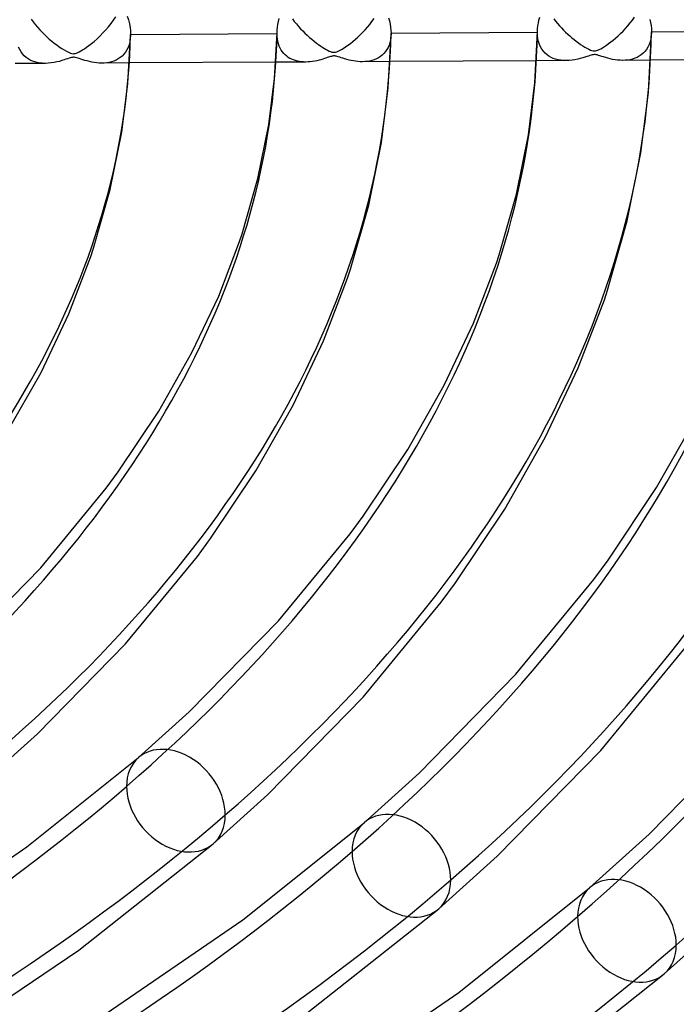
# Model space of a CAD drawing. Header units: millimetres. Extents: x -749 to 749, y -776 to 793.
# Tile 63 of 76: x 223 to 281, y 428 to 514. Entities that reach past the tile are written whole.
import ezdxf

# ---------------------------------------------------------------- set-up
doc = ezdxf.new("R2010")
doc.units = ezdxf.units.MM
doc.layers.add('HIDDEN', color=7, linetype='Continuous')
doc.layers.add('THICK', color=7, linetype='Continuous')

msp = doc.modelspace()

# ---------------------------------------------------------------- linework, layer by layer
at = {"layer": 'HIDDEN'}
for p, q in [((224.267, 514.473), (224.45, 514.228)), ((224.45, 514.228), (224.639, 513.99)), ((231.046, 513.807), (231.271, 514.093)), ((231.271, 514.093), (231.484, 514.384)), ((231.484, 514.384), (231.684, 514.679)), ((247.145, 514.487), (247.315, 514.265)), ((247.315, 514.265), (247.491, 514.047)), ((247.491, 514.047), (247.672, 513.836)), ((253.914, 514.009), (254.106, 514.257)), ((254.106, 514.257), (254.291, 514.512)), ((270.032, 514.492), (270.195, 514.284)), ((270.195, 514.284), (270.362, 514.082)), ((270.362, 514.082), (270.533, 513.886)), ((276.521, 513.895), (276.722, 514.138)), ((276.722, 514.138), (276.913, 514.385)), ((276.913, 514.385), (277.095, 514.636)), ((224.639, 513.99), (224.833, 513.76)), ((224.833, 513.76), (225.032, 513.538)), ((225.032, 513.538), (225.235, 513.323)), ((225.235, 513.323), (225.442, 513.116)), ((230.301, 512.99), (230.56, 513.255)), ((230.56, 513.255), (230.809, 513.528)), ((230.809, 513.528), (231.046, 513.807)), ((245.798, 513.246), (245.799, 513.259)), ((245.798, 513.234), (245.798, 513.246)), ((245.798, 513.222), (245.798, 513.234)), ((245.798, 513.21), (245.798, 513.222)), ((245.798, 513.197), (245.798, 513.21)), ((245.806, 512.955), (245.798, 513.197)), ((245.799, 513.259), (245.799, 513.271)), ((247.672, 513.836), (247.857, 513.631)), ((247.857, 513.631), (248.046, 513.431)), ((248.046, 513.431), (248.239, 513.238)), ((248.239, 513.238), (248.435, 513.052)), ((253.093, 513.102), (253.305, 513.315)), ((253.305, 513.315), (253.512, 513.538)), ((253.512, 513.538), (253.716, 513.769)), ((253.716, 513.769), (253.914, 514.009)), ((255.779, 513.181), (255.764, 512.917)), ((268.601, 513.368), (268.602, 513.378)), ((268.601, 513.357), (268.601, 513.368)), ((268.601, 513.347), (268.601, 513.357)), ((268.601, 513.337), (268.601, 513.347)), ((268.601, 513.327), (268.601, 513.337)), ((268.601, 513.317), (268.601, 513.327)), ((268.613, 513.03), (268.601, 513.317)), ((270.533, 513.886), (270.707, 513.696)), ((270.707, 513.696), (270.885, 513.511)), ((270.885, 513.511), (271.065, 513.332)), ((271.065, 513.332), (271.247, 513.16)), ((275.656, 512.997), (275.874, 513.203)), ((275.874, 513.203), (276.094, 513.424)), ((276.094, 513.424), (276.311, 513.656)), ((276.311, 513.656), (276.521, 513.895)), ((278.582, 513.312), (278.565, 513.019)), ((225.442, 513.116), (225.652, 512.917)), ((225.652, 512.917), (225.865, 512.727)), ((225.865, 512.727), (226.08, 512.544)), ((226.08, 512.544), (226.297, 512.37)), ((226.297, 512.37), (226.515, 512.205)), ((229.333, 512.155), (229.555, 512.327)), ((229.555, 512.327), (229.792, 512.523)), ((229.792, 512.523), (230.042, 512.744)), ((230.042, 512.744), (230.301, 512.99)), ((232.915, 512.481), (232.85, 512.224)), ((232.956, 512.756), (232.915, 512.481)), ((232.975, 513.047), (232.956, 512.756)), ((245.831, 512.722), (245.806, 512.955)), ((245.871, 512.502), (245.831, 512.722)), ((245.925, 512.296), (245.871, 512.502)), ((248.435, 513.052), (248.635, 512.872)), ((248.635, 512.872), (248.836, 512.699)), ((248.836, 512.699), (249.041, 512.533)), ((249.041, 512.533), (249.245, 512.376)), ((249.245, 512.376), (249.443, 512.232)), ((251.999, 512.177), (252.219, 512.34)), ((252.219, 512.34), (252.441, 512.517)), ((252.441, 512.517), (252.661, 512.702)), ((252.661, 512.702), (252.878, 512.897)), ((252.878, 512.897), (253.093, 513.102)), ((255.677, 512.426), (255.606, 512.201)), ((255.73, 512.665), (255.677, 512.426)), ((255.764, 512.917), (255.73, 512.665)), ((268.647, 512.757), (268.613, 513.03)), ((268.704, 512.499), (268.647, 512.757)), ((268.781, 512.26), (268.704, 512.499)), ((271.247, 513.16), (271.432, 512.993)), ((271.432, 512.993), (271.619, 512.833)), ((271.619, 512.833), (271.807, 512.679)), ((271.807, 512.679), (271.996, 512.532)), ((271.996, 512.532), (272.185, 512.391)), ((272.185, 512.391), (272.374, 512.258)), ((274.643, 512.187), (274.832, 512.32)), ((274.832, 512.32), (275.029, 512.468)), ((275.029, 512.468), (275.232, 512.629)), ((275.232, 512.629), (275.442, 512.806)), ((275.442, 512.806), (275.656, 512.997)), ((278.462, 512.483), (278.378, 512.242)), ((278.525, 512.742), (278.462, 512.483)), ((278.565, 513.019), (278.525, 512.742)), ((223.272, 511.803), (223.174, 512.024)), ((223.388, 511.601), (223.272, 511.803)), ((223.521, 511.418), (223.388, 511.601)), ((226.515, 512.205), (226.733, 512.05)), ((226.733, 512.05), (226.951, 511.904)), ((226.951, 511.904), (227.169, 511.769)), ((227.169, 511.769), (227.375, 511.653)), ((227.375, 511.653), (227.557, 511.561)), ((227.557, 511.561), (227.71, 511.496)), ((227.71, 511.496), (227.834, 511.459)), ((227.834, 511.459), (227.939, 511.442)), ((227.939, 511.442), (228.038, 511.444)), ((228.038, 511.444), (228.14, 511.462)), ((228.14, 511.462), (228.246, 511.496)), ((228.246, 511.496), (228.36, 511.543)), ((228.36, 511.543), (228.487, 511.606)), ((228.487, 511.606), (228.627, 511.683)), ((228.627, 511.683), (228.78, 511.775)), ((228.78, 511.775), (228.944, 511.88)), ((228.944, 511.88), (229.128, 512.006)), ((229.128, 512.006), (229.333, 512.155)), ((232.537, 511.569), (232.399, 511.391)), ((232.66, 511.767), (232.537, 511.569)), ((232.765, 511.985), (232.66, 511.767)), ((232.85, 512.224), (232.765, 511.985)), ((245.994, 512.102), (245.925, 512.296)), ((246.076, 511.921), (245.994, 512.102)), ((246.169, 511.754), (246.076, 511.921)), ((246.274, 511.601), (246.169, 511.754)), ((246.389, 511.461), (246.274, 511.601)), ((246.513, 511.334), (246.389, 511.461)), ((249.443, 512.232), (249.629, 512.104)), ((249.629, 512.104), (249.801, 511.991)), ((249.801, 511.991), (249.959, 511.894)), ((249.959, 511.894), (250.1, 511.812)), ((250.1, 511.812), (250.232, 511.741)), ((250.232, 511.741), (250.366, 511.675)), ((250.366, 511.675), (250.495, 511.621)), ((250.495, 511.621), (250.611, 511.584)), ((250.611, 511.584), (250.713, 511.564)), ((250.713, 511.564), (250.809, 511.561)), ((250.809, 511.561), (250.911, 511.575)), ((250.911, 511.575), (251.025, 511.608)), ((251.025, 511.608), (251.149, 511.659)), ((251.149, 511.659), (251.28, 511.723)), ((251.28, 511.723), (251.431, 511.806)), ((251.431, 511.806), (251.602, 511.909)), ((251.602, 511.909), (251.792, 512.032)), ((251.792, 512.032), (251.999, 512.177)), ((255.155, 511.46), (255.008, 511.317)), ((255.29, 511.62), (255.155, 511.46)), ((255.411, 511.797), (255.29, 511.62)), ((255.516, 511.99), (255.411, 511.797)), ((255.606, 512.201), (255.516, 511.99)), ((268.879, 512.04), (268.781, 512.26)), ((268.995, 511.837), (268.879, 512.04)), ((269.128, 511.655), (268.995, 511.837)), ((269.276, 511.492), (269.128, 511.655)), ((269.437, 511.348), (269.276, 511.492)), ((272.374, 512.258), (272.564, 512.133)), ((272.564, 512.133), (272.753, 512.016)), ((272.753, 512.016), (272.936, 511.911)), ((272.936, 511.911), (273.104, 511.824)), ((273.104, 511.824), (273.251, 511.757)), ((273.251, 511.757), (273.376, 511.712)), ((273.376, 511.712), (273.48, 511.688)), ((273.48, 511.688), (273.575, 511.679)), ((273.575, 511.679), (273.674, 511.687)), ((273.674, 511.687), (273.78, 511.713)), ((273.78, 511.713), (273.893, 511.754)), ((273.893, 511.754), (274.013, 511.809)), ((274.013, 511.809), (274.148, 511.879)), ((274.148, 511.879), (274.299, 511.966)), ((274.299, 511.966), (274.465, 512.069)), ((274.465, 512.069), (274.643, 512.187)), ((277.859, 511.481), (277.693, 511.341)), ((278.012, 511.64), (277.859, 511.481)), ((278.151, 511.82), (278.012, 511.64)), ((278.273, 512.021), (278.151, 511.82)), ((278.378, 512.242), (278.273, 512.021)), ((225.52, 510.591), (222.869, 510.577)), ((223.669, 511.255), (223.521, 511.418)), ((223.83, 511.111), (223.669, 511.255)), ((224.004, 510.987), (223.83, 511.111)), ((224.188, 510.88), (224.004, 510.987)), ((224.384, 510.791), (224.188, 510.88)), ((224.591, 510.718), (224.384, 510.791)), ((224.809, 510.661), (224.591, 510.718)), ((225.037, 510.621), (224.809, 510.661)), ((225.276, 510.598), (225.037, 510.621)), ((225.525, 510.591), (225.276, 510.598)), ((225.773, 510.601), (225.525, 510.591)), ((226.029, 510.626), (225.773, 510.601)), ((226.282, 510.665), (226.029, 510.626)), ((226.524, 510.714), (226.282, 510.665)), ((226.751, 510.77), (226.524, 510.714)), ((226.96, 510.83), (226.751, 510.77)), ((227.151, 510.89), (226.96, 510.83)), ((227.32, 510.947), (227.151, 510.89)), ((227.466, 510.997), (227.32, 510.947)), ((227.591, 511.039), (227.466, 510.997)), ((227.701, 511.074), (227.591, 511.039)), ((227.798, 511.1), (227.701, 511.074)), ((227.884, 511.116), (227.798, 511.1)), ((227.965, 511.124), (227.884, 511.116)), ((228.047, 511.123), (227.965, 511.124)), ((228.136, 511.111), (228.047, 511.123)), ((228.235, 511.09), (228.136, 511.111)), ((228.348, 511.058), (228.235, 511.09)), ((228.477, 511.016), (228.348, 511.058)), ((228.625, 510.968), (228.477, 511.016)), ((228.791, 510.914), (228.625, 510.968)), ((228.975, 510.857), (228.791, 510.914)), ((229.172, 510.802), (228.975, 510.857)), ((229.377, 510.751), (229.172, 510.802)), ((229.586, 510.706), (229.377, 510.751)), ((229.8, 510.669), (229.586, 510.706)), ((230.016, 510.641), (229.8, 510.669)), ((230.235, 510.624), (230.016, 510.641)), ((230.455, 510.617), (230.235, 510.624)), ((230.674, 510.623), (230.455, 510.617)), ((232.875, 510.63), (230.48, 510.617)), ((230.892, 510.643), (230.674, 510.623)), ((231.107, 510.678), (230.892, 510.643)), ((231.317, 510.728), (231.107, 510.678)), ((231.521, 510.794), (231.317, 510.728)), ((231.717, 510.877), (231.521, 510.794)), ((231.904, 510.977), (231.717, 510.877)), ((232.081, 511.096), (231.904, 510.977)), ((232.246, 511.234), (232.081, 511.096)), ((232.399, 511.391), (232.246, 511.234)), ((248.32, 510.711), (245.69, 510.697)), ((246.645, 511.221), (246.513, 511.334)), ((246.784, 511.12), (246.645, 511.221)), ((246.93, 511.032), (246.784, 511.12)), ((247.082, 510.955), (246.93, 511.032)), ((247.241, 510.889), (247.082, 510.955)), ((247.406, 510.833), (247.241, 510.889)), ((247.578, 510.788), (247.406, 510.833)), ((247.755, 510.753), (247.578, 510.788)), ((247.939, 510.729), (247.755, 510.753)), ((248.129, 510.715), (247.939, 510.729)), ((248.324, 510.711), (248.129, 510.715)), ((248.517, 510.717), (248.324, 510.711)), ((248.714, 510.732), (248.517, 510.717)), ((248.915, 510.757), (248.714, 510.732)), ((249.111, 510.79), (248.915, 510.757)), ((249.299, 510.828), (249.111, 510.79)), ((249.478, 510.871), (249.299, 510.828)), ((249.647, 510.916), (249.478, 510.871)), ((249.804, 510.963), (249.647, 510.916)), ((249.95, 511.009), (249.804, 510.963)), ((250.082, 511.053), (249.95, 511.009)), ((250.2, 511.094), (250.082, 511.053)), ((250.305, 511.13), (250.2, 511.094)), ((250.398, 511.161), (250.305, 511.13)), ((250.482, 511.188), (250.398, 511.161)), ((250.558, 511.209), (250.482, 511.188)), ((250.626, 511.226), (250.558, 511.209)), ((250.688, 511.237), (250.626, 511.226)), ((250.747, 511.243), (250.688, 511.237)), ((250.805, 511.244), (250.747, 511.243)), ((250.863, 511.241), (250.805, 511.244)), ((250.925, 511.233), (250.863, 511.241)), ((250.991, 511.219), (250.925, 511.233)), ((251.069, 511.2), (250.991, 511.219)), ((251.166, 511.171), (251.069, 511.2)), ((251.285, 511.133), (251.166, 511.171)), ((251.423, 511.087), (251.285, 511.133)), ((251.576, 511.038), (251.423, 511.087)), ((251.742, 510.986), (251.576, 511.038)), ((251.918, 510.936), (251.742, 510.986)), ((252.102, 510.888), (251.918, 510.936)), ((252.29, 510.845), (252.102, 510.888)), ((252.482, 510.808), (252.29, 510.845)), ((252.678, 510.778), (252.482, 510.808)), ((252.877, 510.755), (252.678, 510.778)), ((253.077, 510.741), (252.877, 510.755)), ((253.279, 510.737), (253.077, 510.741)), ((253.491, 510.744), (253.279, 510.737)), ((255.691, 510.749), (253.28, 510.737)), ((253.702, 510.764), (253.491, 510.744)), ((253.91, 510.798), (253.702, 510.764)), ((254.114, 510.846), (253.91, 510.798)), ((254.31, 510.909), (254.114, 510.846)), ((254.499, 510.987), (254.31, 510.909)), ((254.678, 511.081), (254.499, 510.987)), ((254.849, 511.191), (254.678, 511.081)), ((255.008, 511.317), (254.849, 511.191)), ((271.12, 510.83), (268.508, 510.816)), ((269.61, 511.224), (269.437, 511.348)), ((269.794, 511.118), (269.61, 511.224)), ((269.989, 511.029), (269.794, 511.118)), ((270.195, 510.956), (269.989, 511.029)), ((270.412, 510.9), (270.195, 510.956)), ((270.64, 510.86), (270.412, 510.9)), ((270.878, 510.837), (270.64, 510.86)), ((271.125, 510.83), (270.878, 510.837)), ((271.373, 510.839), (271.125, 510.83)), ((271.629, 510.865), (271.373, 510.839)), ((271.883, 510.904), (271.629, 510.865)), ((272.124, 510.953), (271.883, 510.904)), ((272.351, 511.01), (272.124, 510.953)), ((272.561, 511.07), (272.351, 511.01)), ((272.752, 511.13), (272.561, 511.07)), ((272.921, 511.186), (272.752, 511.13)), ((273.066, 511.237), (272.921, 511.186)), ((273.192, 511.279), (273.066, 511.237)), ((273.301, 511.313), (273.192, 511.279)), ((273.398, 511.339), (273.301, 511.313)), ((273.484, 511.355), (273.398, 511.339)), ((273.564, 511.363), (273.484, 511.355)), ((273.646, 511.361), (273.564, 511.363)), ((273.734, 511.35), (273.646, 511.361)), ((273.833, 511.328), (273.734, 511.35)), ((273.945, 511.296), (273.833, 511.328)), ((274.075, 511.255), (273.945, 511.296)), ((274.223, 511.206), (274.075, 511.255)), ((274.39, 511.153), (274.223, 511.206)), ((274.573, 511.096), (274.39, 511.153)), ((274.77, 511.041), (274.573, 511.096)), ((274.975, 510.99), (274.77, 511.041)), ((275.184, 510.945), (274.975, 510.99)), ((275.398, 510.908), (275.184, 510.945)), ((275.615, 510.88), (275.398, 510.908)), ((275.834, 510.862), (275.615, 510.88)), ((276.054, 510.856), (275.834, 510.862)), ((276.275, 510.862), (276.054, 510.856)), ((278.505, 510.869), (276.08, 510.856)), ((276.495, 510.882), (276.275, 510.862)), ((276.712, 510.917), (276.495, 510.882)), ((276.924, 510.968), (276.712, 510.917)), ((277.129, 511.035), (276.924, 510.968)), ((277.326, 511.119), (277.129, 511.035)), ((277.515, 511.221), (277.326, 511.119)), ((277.693, 511.341), (277.515, 511.221))]:
    msp.add_line(p, q, dxfattribs=at)
for centre, major_axis, ratio, start_param, end_param in [((0, 514.419), (-456, 0), 0.5, 0, 2.617994), ((0, 514.41), (-245.81, 0), 0.5, 2.617994, 3.131722), ((0, 514.41), (-268.61, 0), 0.5, 2.617994, 3.133449), ((0, 514.41), (-291.41, 0), 0.5, 2.617994, 3.134906), ((0, 514.41), (-314.21, 0), 0.5, 2.617994, 3.136151), ((236.945, 446.01), (-3.267, 3.772), 0.75, 0.000079, 0.713724), ((0, 514.41), (-268.61, 0), 0.5, 2.102539, 2.617994), ((236.945, 446.01), (-3.267, 3.772), 0.75, 0.713724, 3.141672), ((256.69, 440.31), (-3.267, 3.772), 0.75, 0.000079, 0.713724), ((0, 514.41), (-291.41, 0), 0.5, 2.101082, 2.617994), ((256.69, 440.31), (-3.267, 3.772), 0.75, 0.713724, 3.141672), ((276.435, 434.61), (-3.267, 3.772), 0.75, 0.000079, 0.713724), ((0, 514.41), (-314.21, 0), 0.5, 2.099837, 2.617994), ((276.435, 434.61), (-3.267, 3.772), 0.75, 0.713724, 3.141672), ((0, 514.41), (-337.01, 0), 0.5, 2.09876, 2.617994)]:
    msp.add_ellipse(centre, major_axis=major_axis, ratio=ratio, start_param=start_param, end_param=end_param, dxfattribs=at)
at = {"layer": 'THICK'}
for p, q in [((232.69, 514.721), (232.791, 514.395)), ((232.791, 514.395), (232.871, 514.07)), ((232.871, 514.07), (232.929, 513.749)), ((245.878, 514.005), (245.933, 514.26)), ((245.933, 514.26), (246.002, 514.517)), ((255.574, 514.585), (255.646, 514.312)), ((255.646, 514.312), (255.704, 514.04)), ((255.704, 514.04), (255.746, 513.771)), ((268.639, 513.868), (268.68, 514.121)), ((268.68, 514.121), (268.735, 514.376)), ((268.735, 514.376), (268.804, 514.632)), ((278.446, 514.444), (278.505, 514.168)), ((278.505, 514.168), (278.548, 513.896)), ((232.929, 513.749), (232.964, 513.436)), ((232.964, 513.436), (232.976, 513.13)), ((232.976, 513.13), (245.798, 513.197)), ((245.582, 509.278), (245.799, 513.271)), ((245.799, 513.271), (245.811, 513.51)), ((245.811, 513.51), (245.837, 513.755)), ((245.837, 513.755), (245.878, 514.005)), ((255.527, 508.442), (255.779, 513.182)), ((255.746, 513.771), (255.771, 513.507)), ((255.771, 513.507), (255.779, 513.25)), ((255.779, 513.25), (268.601, 513.317)), ((255.779, 513.25), (255.779, 513.238)), ((255.779, 513.238), (255.779, 513.227)), ((255.779, 513.227), (255.779, 513.215)), ((255.779, 513.215), (255.779, 513.204)), ((255.779, 513.204), (255.779, 513.193)), ((255.779, 513.193), (255.779, 513.181)), ((268.369, 508.88), (268.602, 513.377)), ((268.602, 513.378), (268.613, 513.62)), ((268.613, 513.62), (268.639, 513.868)), ((278.315, 508.056), (278.582, 513.313)), ((278.548, 513.896), (278.574, 513.629)), ((278.574, 513.629), (278.582, 513.369)), ((278.582, 513.369), (291.403, 513.436)), ((278.582, 513.369), (278.582, 513.36)), ((278.582, 513.36), (278.582, 513.35)), ((278.582, 513.35), (278.582, 513.341)), ((278.582, 513.341), (278.582, 513.331)), ((278.582, 513.331), (278.582, 513.322)), ((278.582, 513.322), (278.582, 513.312)), ((232.738, 508.825), (232.975, 513.048)), ((232.976, 513.075), (232.975, 513.061)), ((232.975, 513.061), (232.975, 513.047)), ((232.976, 513.13), (232.976, 513.116)), ((232.976, 513.116), (232.976, 513.102)), ((232.976, 513.102), (232.976, 513.088)), ((232.976, 513.088), (232.976, 513.075)), ((245.69, 510.697), (232.875, 510.63)), ((268.508, 510.816), (255.691, 510.749)), ((291.323, 510.936), (278.505, 510.869)), ((245.081, 505.244), (245.582, 509.278)), ((267.809, 504.339), (268.369, 508.88)), ((232.209, 504.579), (232.738, 508.825)), ((254.937, 503.675), (255.527, 508.442)), ((277.665, 502.77), (278.315, 508.056)), ((231.198, 499.537), (232.209, 504.579)), ((244.133, 500.515), (245.081, 505.244)), ((266.767, 499.146), (267.809, 504.339)), ((253.832, 498.167), (254.937, 503.675)), ((276.467, 496.797), (277.665, 502.77)), ((242.753, 495.673), (244.133, 500.515)), ((229.737, 494.408), (231.198, 499.537)), ((265.252, 493.828), (266.767, 499.146)), ((252.236, 492.564), (253.832, 498.167)), ((274.736, 490.719), (276.467, 496.797)), ((242.528, 495), (242.753, 495.673)), ((229.496, 493.688), (229.737, 494.408)), ((240.693, 490.211), (242.528, 495)), ((227.572, 488.668), (229.496, 493.688)), ((265.009, 493.098), (265.252, 493.828)), ((251.977, 491.787), (252.236, 492.564)), ((262.994, 487.837), (265.009, 493.098)), ((249.873, 486.295), (251.977, 491.787)), ((238.354, 485.257), (240.693, 490.211)), ((272.174, 483.922), (274.458, 489.887)), ((274.458, 489.887), (274.736, 490.719)), ((225.144, 483.525), (227.572, 488.668)), ((260.426, 482.398), (262.994, 487.837)), ((247.216, 480.666), (249.873, 486.295)), ((235.451, 480.133), (238.354, 485.257)), ((269.287, 477.807), (272.174, 483.922)), ((222.157, 478.253), (225.144, 483.525)), ((257.243, 476.782), (260.426, 482.398)), ((243.95, 474.901), (247.216, 480.666)), ((231.889, 474.801), (235.451, 480.133)), ((279.036, 473.43), (282.497, 479.539)), ((265.742, 471.55), (269.287, 477.807)), ((253.341, 470.94), (257.243, 476.782)), ((230.842, 473.377), (231.889, 474.801)), ((239.985, 468.965), (243.95, 474.901)), ((225.113, 466.414), (230.842, 473.377)), ((274.793, 467.078), (279.036, 473.43)), ((252.19, 469.374), (253.341, 470.94)), ((261.437, 465.103), (265.742, 471.55)), ((245.916, 461.748), (252.19, 469.374)), ((238.826, 467.389), (239.985, 468.965)), ((232.541, 459.749), (238.826, 467.389)), ((273.539, 465.372), (274.793, 467.078)), ((217.99, 459.141), (225.113, 466.414)), ((260.175, 463.387), (261.437, 465.103)), ((266.718, 457.081), (273.539, 465.372)), ((253.344, 455.083), (260.175, 463.387)), ((238.118, 453.786), (245.916, 461.748)), ((224.824, 451.868), (232.541, 459.749)), ((274.146, 450.416), (281.523, 459.384)), ((258.245, 448.431), (266.718, 457.081)), ((244.952, 446.513), (253.344, 455.083)), ((233.678, 449.782), (238.118, 453.786)), ((278.373, 443.076), (287.521, 452.415)), ((220.466, 447.939), (224.824, 451.868)), ((265.08, 441.158), (274.146, 450.416)), ((223.896, 441.953), (233.678, 449.782)), ((253.423, 444.082), (258.245, 448.431)), ((240.211, 442.239), (244.952, 446.513)), ((242.801, 435.581), (253.423, 444.082)), ((273.168, 438.382), (278.373, 443.076)), ((212.365, 434.043), (223.896, 441.953)), ((228.436, 432.914), (240.211, 442.239)), ((259.957, 436.539), (265.08, 441.158)), ((261.707, 429.209), (273.168, 438.382)), ((247.173, 426.419), (259.957, 436.539)), ((230.285, 426.995), (242.801, 435.581)), ((279.702, 430.839), (285.208, 435.803)), ((216.286, 424.718), (228.436, 432.914)), ((265.91, 419.925), (279.702, 430.839)), ((248.205, 419.947), (261.707, 429.209))]:
    msp.add_line(p, q, dxfattribs=at)
for centre, major_axis, ratio, start_param, end_param in [((0, 518.749), (506, 0), 0.5, -3.141592, -0.523599), ((0, 518.749), (-451, 0), 0.5, 0, 2.617994), ((0, 514.419), (-506, 0), 0.5, 0, 2.617994), ((0, 514.41), (255.79, 0), 0.5, -0.523599, -0.009077), ((0, 514.41), (278.59, 0), 0.5, -0.523599, -0.007477), ((0, 514.41), (301.39, 0), 0.5, -0.523599, -0.006119), ((0, 514.41), (324.19, 0), 0.5, -0.523599, -0.004952), ((0, 514.41), (232.99, 0), 0.5, -0.523599, -0.01099), ((236.945, 446.01), (-3.267, 3.772), 0.75, -2.427868, 0.000079), ((256.69, 440.31), (-3.267, 3.772), 0.75, -2.427868, 0.000079), ((0, 514.41), (278.59, 0), 0.5, -1.034109, -0.523599), ((236.945, 446.01), (-3.267, 3.772), 0.75, -3.141514, -2.427868), ((0, 514.41), (301.39, 0), 0.5, -1.035892, -0.523599), ((256.69, 440.31), (-3.267, 3.772), 0.75, -3.141514, -2.427868), ((276.435, 434.61), (-3.267, 3.772), 0.75, -2.427868, 0.000079), ((0, 514.41), (324.19, 0), 0.5, -1.037424, -0.523599), ((276.435, 434.61), (-3.267, 3.772), 0.75, -3.141514, -2.427868)]:
    msp.add_ellipse(centre, major_axis=major_axis, ratio=ratio, start_param=start_param, end_param=end_param, dxfattribs=at)

doc.saveas('drawing.dxf')
